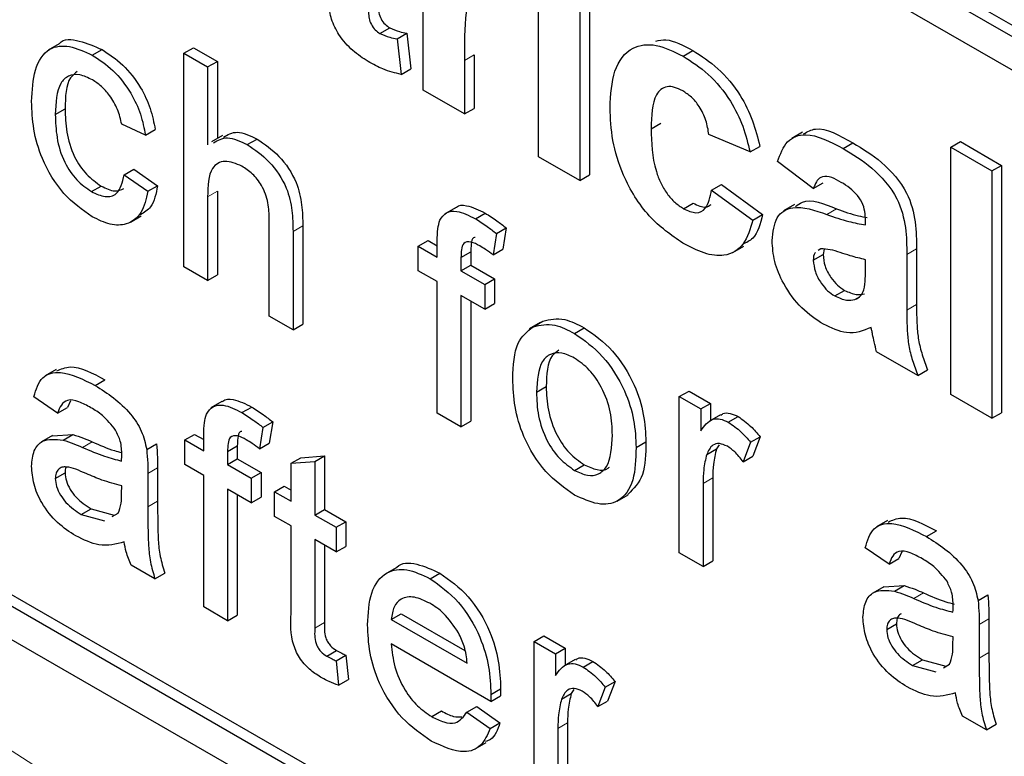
# Paper-space layout 'Blatt2' of a CAD drawing. Header units: millimetres. Extents: x 5 to 418, y 2 to 292.
# Tile 15 of 55: x 113.3 to 115.68, y 180.16 to 181.94. Entities that reach past the tile are written whole.
import ezdxf

# ---------------------------------------------------------------- set-up
doc = ezdxf.new("R2010")
doc.units = ezdxf.units.MM

psp = doc.layouts.new('Blatt2')

# ---------------------------------------------------------------- linework, layer by layer
at = {"color": 7, "linetype": 'Continuous', "lineweight": 25}
for p, q in [((109.6343, 185.4028), (118.5674, 180.2458)), ((109.6579, 185.4164), (118.5674, 180.273)), ((118.5674, 180.1642), (109.6343, 185.3211)), ((106.6173, 184.2864), (118.4024, 177.483)), ((109.6579, 182.64), (118.426, 177.5783)), ((109.6343, 182.6264), (118.4024, 177.5647)), ((114.2782, 181.7691), (114.2782, 182.2067)), ((114.5574, 181.6079), (114.5574, 182.0455)), ((114.6572, 181.9879), (114.6572, 181.5504)), ((114.6807, 182.0015), (114.6807, 181.564)), ((114.1737, 181.9062), (114.1973, 181.9198)), ((114.2151, 181.8934), (114.2386, 181.907)), ((114.2151, 181.8934), (114.225, 181.8074)), ((114.2386, 181.907), (114.2486, 181.821)), ((113.3976, 181.8813), (113.3711, 181.866)), ((113.6992, 181.8584), (113.7228, 181.872)), ((113.7228, 181.872), (113.7802, 181.8389)), ((113.4774, 181.8538), (113.501, 181.8674)), ((113.6992, 181.3413), (113.6992, 181.8584)), ((113.6992, 181.8584), (113.7566, 181.8253)), ((114.4015, 181.8549), (114.4015, 181.7251)), ((114.907, 181.8514), (114.9306, 181.865)), ((113.7566, 181.8253), (113.7802, 181.8389)), ((113.7566, 181.8253), (113.7566, 181.6364)), ((113.7802, 181.8389), (113.7802, 181.652)), ((114.225, 181.8074), (114.2486, 181.821)), ((114.378, 181.8413), (114.378, 181.7115)), ((114.378, 181.7115), (114.2782, 181.7691)), ((114.378, 181.7115), (114.4015, 181.7251)), ((113.388, 181.7102), (113.4116, 181.7238)), ((113.6062, 181.6602), (113.5488, 181.6867)), ((114.83, 181.6758), (114.8536, 181.6894)), ((113.6062, 181.6602), (113.6297, 181.6738)), ((113.7927, 181.6592), (113.7661, 181.6439)), ((115.0693, 181.6195), (114.9696, 181.6617)), ((115.1965, 181.6677), (115.17, 181.6524)), ((113.8526, 181.6373), (113.8762, 181.6509)), ((115.0693, 181.6195), (115.0929, 181.6331)), ((115.2943, 181.6278), (115.3179, 181.6414)), ((115.5547, 181.631), (115.5782, 181.6447)), ((115.5547, 181.631), (115.6544, 181.5735)), ((115.5547, 181.0322), (115.5547, 181.631)), ((115.5782, 181.6447), (115.6779, 181.5871)), ((114.6572, 181.5504), (114.5574, 181.6079)), ((115.2222, 181.5312), (115.1358, 181.5965)), ((115.6544, 181.5735), (115.6779, 181.5871)), ((115.6779, 181.5871), (115.6779, 180.9883)), ((113.5545, 181.564), (113.5781, 181.5776)), ((113.5545, 181.564), (113.6119, 181.5243)), ((113.5781, 181.5776), (113.6355, 181.5379)), ((114.6572, 181.5504), (114.6807, 181.564)), ((115.6544, 181.5735), (115.6544, 180.9747)), ((113.4756, 181.5234), (113.4991, 181.537)), ((113.6119, 181.5243), (113.6355, 181.5379)), ((114.9763, 181.5274), (114.9998, 181.541)), ((114.9998, 181.541), (115.0996, 181.468)), ((115.2222, 181.5312), (115.2458, 181.5448)), ((113.7566, 181.5109), (113.7566, 181.3081)), ((113.7802, 181.5245), (113.7802, 181.3217)), ((114.9763, 181.5274), (115.076, 181.4544)), ((114.9083, 181.4821), (114.9319, 181.4957)), ((115.1766, 181.492), (115.1501, 181.4766)), ((113.5696, 181.4492), (113.5961, 181.4646)), ((114.3562, 181.4845), (114.3296, 181.4692)), ((114.4045, 181.4579), (114.4281, 181.4715)), ((115.076, 181.4544), (115.0996, 181.468)), ((113.9059, 181.222), (113.9059, 181.4568)), ((113.9869, 181.4407), (113.9869, 181.2024)), ((115.3486, 181.4429), (115.3486, 181.4539)), ((113.9633, 181.4271), (113.9633, 181.1888)), ((114.4554, 181.422), (114.4472, 181.3702)), ((114.4554, 181.422), (114.479, 181.4356)), ((114.479, 181.4356), (114.4708, 181.3838)), ((114.2664, 181.3917), (114.29, 181.4054)), ((114.2664, 181.3321), (114.2664, 181.3917)), ((114.2664, 181.3917), (114.3123, 181.3652)), ((114.29, 181.4054), (114.3123, 181.3924)), ((114.3123, 181.3652), (114.3123, 181.4037)), ((115.0276, 181.3761), (115.0541, 181.3914)), ((114.3697, 181.3641), (114.3933, 181.3777)), ((114.3933, 181.3777), (114.3933, 181.3457)), ((114.4472, 181.3702), (114.4708, 181.3838)), ((115.2222, 181.3573), (115.2458, 181.3709)), ((115.2405, 181.3851), (115.2343, 181.3806)), ((115.2487, 181.3843), (115.2458, 181.3709)), ((115.4483, 181.3712), (115.4483, 181.2368)), ((115.4719, 181.3848), (115.4719, 181.2504)), ((114.3697, 181.3641), (114.3697, 181.3321)), ((114.3697, 181.3321), (114.3933, 181.3457)), ((114.3933, 181.3457), (114.4507, 181.3126)), ((115.3486, 181.3368), (115.3486, 181.3585)), ((113.7566, 181.3081), (113.6992, 181.3413)), ((113.7566, 181.3081), (113.7802, 181.3217)), ((114.3123, 181.3056), (114.2664, 181.3321)), ((114.3697, 181.3321), (114.4272, 181.2989)), ((114.3123, 180.9873), (114.3123, 181.3056)), ((114.4272, 181.2989), (114.4507, 181.3126)), ((114.4272, 181.2989), (114.4272, 181.2393)), ((114.4507, 181.3126), (114.4507, 181.2529)), ((114.4272, 181.2393), (114.3697, 181.2724)), ((114.3697, 181.2724), (114.3697, 180.9542)), ((115.2743, 181.2709), (115.2979, 181.2845)), ((114.3933, 181.2588), (114.3933, 180.9678)), ((114.4272, 181.2393), (114.4507, 181.2529)), ((115.3226, 181.2624), (115.3339, 181.2689)), ((113.9633, 181.1888), (113.9059, 181.222)), ((113.9633, 181.1888), (113.9869, 181.2024)), ((114.561, 181.2064), (114.5345, 181.1911)), ((114.5442, 181.1965), (114.5678, 181.2101)), ((114.6444, 181.1802), (114.668, 181.1938)), ((115.4749, 181.0783), (115.3752, 181.1359)), ((113.3897, 181.093), (113.3632, 181.0777)), ((115.4749, 181.0783), (115.4984, 181.0919)), ((113.4846, 181.0541), (113.5082, 181.0677)), ((114.5524, 181.0379), (114.5759, 181.0515)), ((114.898, 181.0271), (114.9216, 181.0407)), ((114.9216, 181.0407), (114.9733, 181.0109)), ((113.3937, 180.9872), (113.3363, 181.027)), ((113.4248, 181.0173), (113.4173, 181.0008)), ((113.7912, 181.015), (113.7647, 180.9997)), ((114.898, 180.6492), (114.898, 181.0271)), ((114.898, 181.0271), (114.9497, 180.9973)), ((114.9497, 180.9973), (114.9733, 181.0109)), ((114.9733, 181.0109), (114.9733, 180.9693)), ((115.6544, 180.9747), (115.5547, 181.0322)), ((113.3937, 180.9872), (113.4173, 181.0008)), ((113.8396, 180.9884), (113.8632, 181.002)), ((114.3697, 180.9542), (114.3123, 180.9873)), ((114.9497, 180.9973), (114.9497, 180.9446)), ((115.6544, 180.9747), (115.6779, 180.9883)), ((113.8905, 180.9525), (113.914, 180.9661)), ((113.914, 180.9661), (113.9059, 180.9144)), ((114.3697, 180.9542), (114.3933, 180.9678)), ((114.9975, 180.9833), (114.971, 180.968)), ((115.0165, 180.9653), (115.0401, 180.979)), ((113.8905, 180.9525), (113.8823, 180.9008)), ((113.381, 180.9327), (113.3545, 180.9174)), ((113.381, 180.9326), (113.4302, 180.9355)), ((113.4067, 180.9219), (113.4302, 180.9355)), ((113.7014, 180.9223), (113.725, 180.9359)), ((113.7014, 180.8626), (113.7014, 180.9223)), ((113.7014, 180.9223), (113.7474, 180.8958)), ((113.725, 180.9359), (113.7474, 180.923)), ((113.7474, 180.8958), (113.7474, 180.9342)), ((114.7935, 180.9038), (114.8171, 180.9174)), ((115.0703, 180.9166), (115.0523, 180.8695)), ((115.0703, 180.9166), (115.0938, 180.9302)), ((115.0938, 180.9302), (115.0759, 180.8831)), ((113.6091, 180.8993), (113.6327, 180.9129)), ((113.8048, 180.8946), (113.8283, 180.9082)), ((113.8048, 180.8946), (113.8048, 180.8626)), ((113.8283, 180.9082), (113.8283, 180.8762)), ((113.8823, 180.9008), (113.9059, 180.9144)), ((114.9643, 180.8874), (114.9879, 180.901)), ((114.9943, 180.9106), (114.9879, 180.901)), ((113.8048, 180.8626), (113.8283, 180.8762)), ((113.8283, 180.8762), (113.8858, 180.8431)), ((113.9587, 180.8658), (113.9823, 180.8794)), ((113.9587, 180.8658), (114.0161, 180.8703)), ((113.9823, 180.8794), (114.0397, 180.8839)), ((114.0161, 180.8703), (114.0397, 180.8839)), ((114.0161, 180.8703), (114.0161, 180.7406)), ((114.0397, 180.8839), (114.0397, 180.7542)), ((115.0523, 180.8695), (115.0759, 180.8831)), ((113.6355, 180.8547), (113.6355, 180.7738)), ((113.7474, 180.8361), (113.7014, 180.8626)), ((113.8048, 180.8626), (113.8622, 180.8295)), ((113.9587, 180.7738), (113.9587, 180.8658)), ((114.6444, 180.8487), (114.668, 180.8623)), ((113.388, 180.8292), (113.4116, 180.8428)), ((113.6119, 180.8411), (113.6119, 180.7601)), ((113.7474, 180.5179), (113.7474, 180.8361)), ((113.8622, 180.8295), (113.8858, 180.8431)), ((113.8622, 180.8295), (113.8622, 180.7698)), ((113.8858, 180.8431), (113.8858, 180.7834)), ((114.979, 180.8304), (114.979, 180.6297)), ((113.5485, 180.7924), (113.5488, 180.8115)), ((113.8622, 180.7698), (113.8048, 180.803)), ((113.8048, 180.803), (113.8048, 180.4847)), ((113.9185, 180.797), (113.9421, 180.8106)), ((113.9185, 180.7373), (113.9185, 180.797)), ((113.9185, 180.797), (113.9587, 180.7738)), ((113.9421, 180.8106), (113.9587, 180.801)), ((114.9554, 180.8168), (114.9554, 180.6161)), ((113.8283, 180.7894), (113.8283, 180.4983)), ((113.8622, 180.7698), (113.8858, 180.7834)), ((114.7479, 180.7745), (114.7745, 180.7898)), ((113.4508, 180.7421), (113.4744, 180.7557)), ((113.4744, 180.7557), (113.5308, 180.7402)), ((114.0161, 180.7406), (114.0397, 180.7542)), ((114.0397, 180.7542), (114.0914, 180.7244)), ((113.4508, 180.7421), (113.5073, 180.7266)), ((113.5252, 180.7366), (113.54, 180.7449)), ((113.9587, 180.7141), (113.9185, 180.7373)), ((114.0161, 180.7406), (114.0678, 180.7108)), ((114.0678, 180.7108), (114.0914, 180.7244)), ((114.0914, 180.7244), (114.0914, 180.6647)), ((115.4015, 180.7272), (115.375, 180.7119)), ((113.9587, 180.502), (113.9587, 180.7141)), ((114.0678, 180.7108), (114.0678, 180.6511)), ((115.4964, 180.6883), (115.52, 180.7019)), ((114.0678, 180.6511), (114.0161, 180.681)), ((114.0161, 180.681), (114.0161, 180.4665)), ((114.0397, 180.6673), (114.0397, 180.4801)), ((114.0678, 180.6511), (114.0914, 180.6647)), ((115.4056, 180.6214), (115.3481, 180.6612)), ((114.9554, 180.6161), (114.898, 180.6492)), ((114.9554, 180.6161), (114.979, 180.6297)), ((115.4056, 180.6214), (115.4291, 180.635)), ((115.4366, 180.6515), (115.4291, 180.635)), ((113.6291, 180.5861), (113.5717, 180.6193)), ((114.2127, 180.6129), (114.1862, 180.5976)), ((113.6291, 180.5861), (113.6527, 180.5997)), ((114.2948, 180.5864), (114.3184, 180.6)), ((115.3928, 180.5669), (115.3663, 180.5516)), ((115.3928, 180.5668), (115.442, 180.5698)), ((115.4185, 180.5562), (115.442, 180.5698)), ((115.6209, 180.5335), (115.6445, 180.5471)), ((113.8048, 180.4847), (113.7474, 180.5179)), ((113.8048, 180.4847), (113.8283, 180.4983)), ((114.201, 180.488), (114.2246, 180.5016)), ((114.201, 180.488), (114.3847, 180.382)), ((114.2246, 180.5016), (114.3792, 180.4124)), ((115.6473, 180.4889), (115.6473, 180.408)), ((115.3998, 180.4634), (115.4234, 180.477)), ((115.6237, 180.4753), (115.6237, 180.3944)), ((114.5466, 180.4344), (114.5702, 180.448)), ((114.5702, 180.448), (114.6219, 180.4181)), ((115.5603, 180.4266), (115.5606, 180.4457)), ((114.4419, 180.2893), (114.201, 180.4284)), ((114.5466, 180.0565), (114.5466, 180.4344)), ((114.5466, 180.4344), (114.5983, 180.4045)), ((114.5983, 180.4045), (114.6219, 180.4181)), ((114.6219, 180.4181), (114.6219, 180.3765)), ((114.0453, 180.3989), (114.0688, 180.4125)), ((114.0678, 180.3876), (114.0914, 180.4012)), ((114.0914, 180.4012), (114.0971, 180.3422)), ((114.5983, 180.4045), (114.5983, 180.3518)), ((114.0678, 180.3876), (114.0735, 180.3286)), ((114.6461, 180.3905), (114.6196, 180.3752)), ((114.6651, 180.3726), (114.6887, 180.3862)), ((115.4626, 180.3763), (115.4862, 180.3899)), ((115.4626, 180.3763), (115.5191, 180.3608)), ((115.4862, 180.3899), (115.5426, 180.3744)), ((115.537, 180.3708), (115.5518, 180.3791)), ((114.0735, 180.3286), (114.0971, 180.3422)), ((114.4421, 180.3062), (114.4657, 180.3198)), ((114.7189, 180.3238), (114.7009, 180.2767)), ((114.7189, 180.3238), (114.7424, 180.3375)), ((114.7424, 180.3375), (114.7245, 180.2903)), ((114.4419, 180.2893), (114.4654, 180.3029)), ((114.6129, 180.2947), (114.6365, 180.3083)), ((114.6429, 180.3178), (114.6365, 180.3083)), ((114.3841, 180.263), (114.4077, 180.2766)), ((114.4077, 180.2766), (114.4639, 180.2375)), ((114.7009, 180.2767), (114.7245, 180.2903)), ((114.2988, 180.2526), (114.3223, 180.2662)), ((114.3841, 180.263), (114.4403, 180.2239)), ((115.641, 180.2203), (115.5835, 180.2535)), ((114.4403, 180.2239), (114.4639, 180.2375)), ((114.604, 180.2241), (114.604, 180.0233)), ((114.6276, 180.2377), (114.6276, 180.0369)), ((115.641, 180.2203), (115.6645, 180.2339)), ((114.4043, 180.1743), (114.4308, 180.1896))]:
    psp.add_line(p, q, dxfattribs=at)
at = {"color": 7, "linetype": 'Continuous', "lineweight": 18}
for p, q in [((114.378, 181.8413), (114.4015, 181.8549)), ((113.7566, 181.5109), (113.7802, 181.5245)), ((115.2551, 181.4681), (115.2786, 181.4817)), ((113.9633, 181.4271), (113.9869, 181.4407)), ((115.4483, 181.3712), (115.4719, 181.3848)), ((115.4483, 181.2368), (115.4719, 181.2504)), ((113.4538, 180.9042), (113.4774, 180.9178)), ((113.6119, 180.8411), (113.6355, 180.8547)), ((114.9554, 180.8168), (114.979, 180.8304)), ((113.6119, 180.7601), (113.6355, 180.7738)), ((115.4657, 180.5384), (115.4892, 180.552)), ((115.6237, 180.4753), (115.6473, 180.4889)), ((114.0161, 180.4665), (114.0397, 180.4801)), ((115.6237, 180.3944), (115.6473, 180.408)), ((114.604, 180.2241), (114.6276, 180.2377))]:
    psp.add_line(p, q, dxfattribs=at)
psp.add_arc((104.6755, 166.7472), 15.9449, 50.30384, 69.70154, dxfattribs=at)
at = {"color": 7, "linetype": 'Continuous', "lineweight": 25}
for points, knots in [([(114.1453, 182.0109), (114.1454, 181.9931), (114.1457, 181.9707), (114.1464, 181.9433), (114.1522, 181.9278), (114.1621, 181.9141), (114.1699, 181.9088), (114.1737, 181.9062)], [0, 0, 0, 0, 0.5010407, 0.6262478, 0.7510825, 0.8753766, 1, 1, 1, 1]), ([(114.1688, 182.0245), (114.169, 182.0067), (114.1692, 181.9843), (114.1699, 181.9569), (114.1757, 181.9414), (114.1857, 181.9277), (114.1934, 181.9225), (114.1973, 181.9198)], [0, 0, 0, 0, 0.5010407, 0.6262478, 0.7510825, 0.8753766, 1, 1, 1, 1]), ([(114.4424, 182.0045), (114.4337, 182.0085), (114.4163, 182.0164), (114.39, 182.0028), (114.3775, 181.9399), (114.3778, 181.8808), (114.378, 181.8413)], [0, 0, 0, 0, 0.124672, 0.248774, 0.498061, 1, 1, 1, 1]), ([(114.1449, 181.8384), (114.1324, 181.8466), (114.1075, 181.8631), (114.0747, 181.899), (114.0546, 181.9411), (114.0507, 181.9657), (114.0488, 181.978)], [0, 0, 0, 0, 0.2805852, 0.56042, 0.7794373, 1, 1, 1, 1]), ([(114.1973, 181.9198), (114.2052, 181.9164), (114.2193, 181.9103), (114.2327, 181.908), (114.2386, 181.907)], [0, 0, 0, 0, 0.559508, 1, 1, 1, 1]), ([(113.3979, 181.8809), (113.3981, 181.8812), (113.4075, 181.8949), (113.4467, 181.891), (113.4829, 181.8753), (113.501, 181.8674)], [0, 0, 0, 0, 0.011465, 0.505148, 1, 1, 1, 1]), ([(114.1737, 181.9062), (114.1816, 181.9028), (114.1958, 181.8967), (114.2092, 181.8944), (114.2151, 181.8934)], [0, 0, 0, 0, 0.559508, 1, 1, 1, 1]), ([(113.3306, 181.7416), (113.3321, 181.7682), (113.335, 181.8213), (113.3673, 181.8733), (113.4215, 181.8798), (113.4588, 181.8625), (113.4774, 181.8538)], [0, 0, 0, 0, 0.280838, 0.55968, 0.779579, 1, 1, 1, 1]), ([(114.7303, 181.7266), (114.732, 181.758), (114.7355, 181.8205), (114.7777, 181.876), (114.8409, 181.8839), (114.885, 181.8622), (114.907, 181.8514)], [0, 0, 0, 0, 0.280707, 0.559643, 0.779504, 1, 1, 1, 1]), ([(114.8411, 181.8881), (114.8491, 181.8897), (114.8755, 181.8952), (114.908, 181.8774), (114.9306, 181.865)], [0, 0, 0, 0, 0.305493, 1, 1, 1, 1]), ([(113.4774, 181.8538), (113.4944, 181.8427), (113.5284, 181.8204), (113.5702, 181.7671), (113.5963, 181.7107), (113.6029, 181.677), (113.6062, 181.6602)], [0, 0, 0, 0, 0.280267, 0.559439, 0.779535, 1, 1, 1, 1]), ([(113.501, 181.8674), (113.518, 181.8563), (113.5519, 181.834), (113.5938, 181.7808), (113.6199, 181.7243), (113.6265, 181.6906), (113.6297, 181.6738)], [0, 0, 0, 0, 0.280267, 0.559439, 0.779535, 1, 1, 1, 1]), ([(114.907, 181.8514), (114.9276, 181.8383), (114.9687, 181.812), (115.021, 181.7496), (115.0538, 181.6815), (115.0641, 181.6402), (115.0693, 181.6195)], [0, 0, 0, 0, 0.280457, 0.559337, 0.779383, 1, 1, 1, 1]), ([(114.9306, 181.865), (114.9512, 181.8519), (114.9923, 181.8257), (115.0446, 181.7632), (115.0773, 181.6951), (115.0877, 181.6538), (115.0929, 181.6331)], [0, 0, 0, 0, 0.280457, 0.559337, 0.779383, 1, 1, 1, 1]), ([(114.225, 181.8074), (114.2104, 181.8108), (114.1842, 181.8169), (114.1569, 181.8319), (114.1449, 181.8384)], [0, 0, 0, 0, 0.559729, 1, 1, 1, 1]), ([(113.4778, 181.794), (113.4673, 181.799), (113.4464, 181.8091), (113.4189, 181.8056), (113.391, 181.779), (113.3892, 181.7385), (113.388, 181.7102)], [0, 0, 0, 0, 0.1870889, 0.3738803, 0.5607299, 1, 1, 1, 1]), ([(113.4411, 181.8141), (113.4352, 181.8096), (113.4132, 181.7928), (113.4123, 181.753), (113.4116, 181.7238)], [0, 0, 0, 0, 0.265832, 1, 1, 1, 1]), ([(113.5488, 181.6867), (113.5459, 181.6986), (113.5402, 181.7224), (113.5216, 181.7551), (113.4997, 181.7797), (113.4851, 181.7892), (113.4778, 181.794)], [0, 0, 0, 0, 0.280213, 0.559476, 0.779649, 1, 1, 1, 1]), ([(114.9062, 181.7674), (114.8996, 181.7708), (114.8863, 181.7774), (114.8679, 181.7785), (114.853, 181.7719), (114.8316, 181.7452), (114.8307, 181.7067), (114.83, 181.6758)], [0, 0, 0, 0, 0.125319, 0.250544, 0.375796, 0.501063, 1, 1, 1, 1]), ([(114.9696, 181.6617), (114.9678, 181.673), (114.964, 181.6956), (114.9484, 181.7285), (114.9275, 181.7536), (114.9133, 181.7628), (114.9062, 181.7674)], [0, 0, 0, 0, 0.2805608, 0.5596483, 0.7796002, 1, 1, 1, 1]), ([(113.4775, 181.4626), (113.4537, 181.4792), (113.4062, 181.5124), (113.3554, 181.5969), (113.3332, 181.6758), (113.3315, 181.7196), (113.3306, 181.7416)], [0, 0, 0, 0, 0.279595, 0.558341, 0.778834, 1, 1, 1, 1]), ([(114.9063, 181.3989), (114.8782, 181.4183), (114.8223, 181.4569), (114.7615, 181.5556), (114.7337, 181.6488), (114.7314, 181.7006), (114.7303, 181.7266)], [0, 0, 0, 0, 0.2797075, 0.5584852, 0.7789338, 1, 1, 1, 1]), ([(113.388, 181.7102), (113.3886, 181.6919), (113.3897, 181.6555), (113.406, 181.5981), (113.4388, 181.549), (113.4633, 181.532), (113.4756, 181.5234)], [0, 0, 0, 0, 0.281276, 0.560536, 0.78011, 1, 1, 1, 1]), ([(113.4116, 181.7238), (113.4121, 181.7055), (113.4133, 181.6691), (113.4295, 181.6117), (113.4623, 181.5626), (113.4869, 181.5456), (113.4991, 181.537)], [0, 0, 0, 0, 0.281276, 0.560536, 0.78011, 1, 1, 1, 1]), ([(115.1987, 181.6635), (115.208, 181.6686), (115.2396, 181.6859), (115.2855, 181.6598), (115.3179, 181.6414)], [0, 0, 0, 0, 0.294246, 1, 1, 1, 1]), ([(113.7711, 181.6416), (113.7816, 181.6477), (113.804, 181.6606), (113.8358, 181.6454), (113.8526, 181.6373)], [0, 0, 0, 0, 0.4701832, 1, 1, 1, 1]), ([(113.7947, 181.6552), (113.8052, 181.6613), (113.8276, 181.6742), (113.8594, 181.659), (113.8762, 181.6509)], [0, 0, 0, 0, 0.4701832, 1, 1, 1, 1]), ([(114.83, 181.6758), (114.8307, 181.6421), (114.8314, 181.5999), (114.8522, 181.5446), (114.8676, 181.5185), (114.8871, 181.4962), (114.9012, 181.4868), (114.9083, 181.4821)], [0, 0, 0, 0, 0.499313, 0.62455, 0.749763, 0.874784, 1, 1, 1, 1]), ([(115.1358, 181.5965), (115.1423, 181.6142), (115.1552, 181.6496), (115.2118, 181.6713), (115.263, 181.6443), (115.2943, 181.6278)], [0, 0, 0, 0, 0.280773, 0.559844, 1, 1, 1, 1]), ([(113.8526, 181.6373), (113.8707, 181.625), (113.9069, 181.6006), (113.9494, 181.5371), (113.9623, 181.4767), (113.963, 181.4437), (113.9633, 181.4271)], [0, 0, 0, 0, 0.280318, 0.55834, 0.778554, 1, 1, 1, 1]), ([(113.8762, 181.6509), (113.8943, 181.6386), (113.9305, 181.6142), (113.973, 181.5507), (113.9859, 181.4903), (113.9865, 181.4573), (113.9869, 181.4407)], [0, 0, 0, 0, 0.280318, 0.55834, 0.778554, 1, 1, 1, 1]), ([(115.3179, 181.6414), (115.3411, 181.6275), (115.3873, 181.5998), (115.4513, 181.5287), (115.4718, 181.4479), (115.4718, 181.406), (115.4719, 181.3848)], [0, 0, 0, 0, 0.281738, 0.560028, 0.778339, 1, 1, 1, 1]), ([(115.2943, 181.6278), (115.3176, 181.6139), (115.3637, 181.5862), (115.4277, 181.5151), (115.4482, 181.4343), (115.4483, 181.3923), (115.4483, 181.3712)], [0, 0, 0, 0, 0.281738, 0.560028, 0.778339, 1, 1, 1, 1]), ([(113.8397, 181.585), (113.8254, 181.5909), (113.797, 181.6026), (113.7582, 181.5801), (113.7572, 181.5372), (113.7566, 181.5109)], [0, 0, 0, 0, 0.280205, 0.55932, 1, 1, 1, 1]), ([(113.9059, 181.4568), (113.9055, 181.4697), (113.9046, 181.4953), (113.8907, 181.5365), (113.8655, 181.5682), (113.8483, 181.5794), (113.8397, 181.585)], [0, 0, 0, 0, 0.281222, 0.559777, 0.779378, 1, 1, 1, 1]), ([(113.4756, 181.5234), (113.4868, 181.5182), (113.5092, 181.5077), (113.5434, 181.517), (113.5503, 181.5462), (113.5545, 181.564)], [0, 0, 0, 0, 0.280899, 0.560906, 1, 1, 1, 1]), ([(115.2844, 181.5491), (115.2765, 181.5532), (115.2607, 181.5615), (115.2345, 181.5603), (115.2269, 181.5422), (115.2222, 181.5312)], [0, 0, 0, 0, 0.281245, 0.560563, 1, 1, 1, 1]), ([(113.4991, 181.537), (113.5106, 181.5313), (113.5316, 181.521), (113.5472, 181.5281), (113.5542, 181.5313)], [0, 0, 0, 0, 0.548596, 1, 1, 1, 1]), ([(113.6355, 181.5379), (113.6317, 181.5185), (113.6254, 181.486), (113.6031, 181.473), (113.5941, 181.4677)], [0, 0, 0, 0, 0.593899, 1, 1, 1, 1]), ([(115.3486, 181.4539), (115.3483, 181.4608), (115.3478, 181.4747), (115.3411, 181.4985), (115.3189, 181.5289), (115.2986, 181.5408), (115.2844, 181.5491)], [0, 0, 0, 0, 0.187536, 0.374316, 0.560024, 1, 1, 1, 1]), ([(110.3328, 181.5233), (110.4913, 181.4655), (110.9523, 181.2976), (111.727, 180.9499), (112.6546, 180.453), (113.5838, 179.8685), (114.3283, 179.3351), (114.76, 178.9926), (114.8865, 178.8923)], [0, 0, 0, 0, 0.106109, 0.308603, 0.511101, 0.713584, 0.916095, 1, 1, 1, 1]), ([(113.6119, 181.5243), (113.6077, 181.5057), (113.5992, 181.4687), (113.5643, 181.4424), (113.5213, 181.441), (113.4921, 181.4554), (113.4775, 181.4626)], [0, 0, 0, 0, 0.280202, 0.55951, 0.779586, 1, 1, 1, 1]), ([(114.9083, 181.4821), (114.9188, 181.4774), (114.9396, 181.4679), (114.9675, 181.4836), (114.973, 181.5107), (114.9763, 181.5274)], [0, 0, 0, 0, 0.28016, 0.558978, 1, 1, 1, 1]), ([(114.3567, 181.4837), (114.3573, 181.4844), (114.3633, 181.4913), (114.3883, 181.4911), (114.413, 181.4789), (114.4281, 181.4715)], [0, 0, 0, 0, 0.041167, 0.414036, 1, 1, 1, 1]), ([(114.9319, 181.4957), (114.9427, 181.4903), (114.9598, 181.4817), (114.9711, 181.4896), (114.9753, 181.4926)], [0, 0, 0, 0, 0.628112, 1, 1, 1, 1]), ([(115.1225, 181.4051), (115.1247, 181.4255), (115.129, 181.466), (115.1789, 181.4947), (115.2261, 181.4782), (115.2551, 181.4681)], [0, 0, 0, 0, 0.279667, 0.558309, 1, 1, 1, 1]), ([(115.1794, 181.4872), (115.1847, 181.4914), (115.209, 181.5106), (115.2481, 181.4944), (115.2786, 181.4817)], [0, 0, 0, 0, 0.21796, 1, 1, 1, 1]), ([(114.3184, 181.4542), (114.3233, 181.4612), (114.3331, 181.4751), (114.364, 181.4786), (114.3892, 181.4657), (114.4045, 181.4579)], [0, 0, 0, 0, 0.279458, 0.559661, 1, 1, 1, 1]), ([(114.4281, 181.4715), (114.4377, 181.4655), (114.4548, 181.4548), (114.4716, 181.4415), (114.479, 181.4356)], [0, 0, 0, 0, 0.559945, 1, 1, 1, 1]), ([(115.0996, 181.468), (115.0941, 181.4457), (115.0856, 181.4116), (115.0602, 181.4001), (115.0514, 181.3961)], [0, 0, 0, 0, 0.655166, 1, 1, 1, 1]), ([(115.2551, 181.4681), (115.2728, 181.4619), (115.3046, 181.4509), (115.3351, 181.4454), (115.3486, 181.4429)], [0, 0, 0, 0, 0.560213, 1, 1, 1, 1]), ([(115.2786, 181.4817), (115.2964, 181.4754), (115.3214, 181.4665), (115.3454, 181.4619), (115.3523, 181.4606)], [0, 0, 0, 0, 0.713348, 1, 1, 1, 1]), ([(114.3123, 181.4037), (114.3124, 181.4139), (114.3124, 181.4322), (114.3166, 181.4475), (114.3184, 181.4542)], [0, 0, 0, 0, 0.5603701, 1, 1, 1, 1]), ([(114.4045, 181.4579), (114.4141, 181.4519), (114.4312, 181.4412), (114.448, 181.4278), (114.4554, 181.422)], [0, 0, 0, 0, 0.559945, 1, 1, 1, 1]), ([(115.076, 181.4544), (115.0697, 181.4334), (115.0571, 181.3916), (115.0122, 181.3646), (114.9584, 181.3717), (114.9236, 181.3898), (114.9063, 181.3989)], [0, 0, 0, 0, 0.280244, 0.559157, 0.779326, 1, 1, 1, 1]), ([(114.4151, 181.3921), (114.408, 181.396), (114.3938, 181.4037), (114.3752, 181.4016), (114.3703, 181.383), (114.3699, 181.3704), (114.3697, 181.3641)], [0, 0, 0, 0, 0.281469, 0.557719, 0.778516, 1, 1, 1, 1]), ([(114.4043, 181.4124), (114.4028, 181.4122), (114.3963, 181.4117), (114.3943, 181.396), (114.3936, 181.3838), (114.3933, 181.3777)], [0, 0, 0, 0, 0.131284, 0.564968, 1, 1, 1, 1]), ([(114.4472, 181.3702), (114.4413, 181.3747), (114.4306, 181.3827), (114.4199, 181.3892), (114.4151, 181.3921)], [0, 0, 0, 0, 0.559924, 1, 1, 1, 1]), ([(115.2466, 181.2024), (115.2288, 181.2142), (115.1933, 181.2375), (115.1508, 181.2949), (115.1261, 181.3548), (115.1237, 181.3884), (115.1225, 181.4051)], [0, 0, 0, 0, 0.280489, 0.55953, 0.779597, 1, 1, 1, 1]), ([(115.2277, 181.3758), (115.2271, 181.3754), (115.2226, 181.3724), (115.2224, 181.3643), (115.2222, 181.3573)], [0, 0, 0, 0, 0.1304048, 1, 1, 1, 1]), ([(115.3486, 181.3585), (115.3363, 181.3616), (115.316, 181.3666), (115.2874, 181.3761), (115.2631, 181.384), (115.248, 181.3847), (115.2405, 181.3851)], [0, 0, 0, 0, 0.3401931, 0.5603772, 0.7805083, 1, 1, 1, 1]), ([(115.2458, 181.3709), (115.2468, 181.3617), (115.2487, 181.3434), (115.2631, 181.3164), (115.2803, 181.2961), (115.292, 181.2883), (115.2979, 181.2845)], [0, 0, 0, 0, 0.279294, 0.55914, 0.779446, 1, 1, 1, 1]), ([(115.2222, 181.3573), (115.2232, 181.3481), (115.2252, 181.3298), (115.2396, 181.3028), (115.2567, 181.2825), (115.2684, 181.2747), (115.2743, 181.2709)], [0, 0, 0, 0, 0.279294, 0.55914, 0.779446, 1, 1, 1, 1]), ([(115.3449, 181.2856), (115.3463, 181.2947), (115.3486, 181.311), (115.3486, 181.3289), (115.3486, 181.3368)], [0, 0, 0, 0, 0.559676, 1, 1, 1, 1]), ([(115.2979, 181.2845), (115.3076, 181.2801), (115.3251, 181.2722), (115.3397, 181.2749), (115.3462, 181.276)], [0, 0, 0, 0, 0.559341, 1, 1, 1, 1]), ([(115.3226, 181.2624), (115.3282, 181.2648), (115.3381, 181.2691), (115.3428, 181.2806), (115.3449, 181.2856)], [0, 0, 0, 0, 0.559867, 1, 1, 1, 1]), ([(115.2743, 181.2709), (115.2841, 181.2665), (115.3015, 181.2586), (115.3161, 181.2613), (115.3226, 181.2624)], [0, 0, 0, 0, 0.559341, 1, 1, 1, 1]), ([(115.4719, 181.2504), (115.4721, 181.2334), (115.4724, 181.2055), (115.4761, 181.1649), (115.4852, 181.1284), (115.494, 181.1041), (115.4984, 181.0919)], [0, 0, 0, 0, 0.340129, 0.560069, 0.779965, 1, 1, 1, 1]), ([(115.4483, 181.2368), (115.4485, 181.2198), (115.4489, 181.1919), (115.4525, 181.1513), (115.4617, 181.1148), (115.4705, 181.0905), (115.4749, 181.0783)], [0, 0, 0, 0, 0.340129, 0.560069, 0.779965, 1, 1, 1, 1]), ([(114.5442, 181.1965), (114.5612, 181.2003), (114.5916, 181.2071), (114.6282, 181.1884), (114.6444, 181.1802)], [0, 0, 0, 0, 0.559033, 1, 1, 1, 1]), ([(114.5678, 181.2101), (114.5848, 181.2139), (114.6151, 181.2207), (114.6518, 181.202), (114.668, 181.1938)], [0, 0, 0, 0, 0.559033, 1, 1, 1, 1]), ([(115.3622, 181.1946), (115.3433, 181.1869), (115.3096, 181.1732), (115.2658, 181.1935), (115.2466, 181.2024)], [0, 0, 0, 0, 0.559709, 1, 1, 1, 1]), ([(114.495, 181.0708), (114.4962, 181.1026), (114.4985, 181.1591), (114.5303, 181.1851), (114.5442, 181.1965)], [0, 0, 0, 0, 0.5609635, 1, 1, 1, 1]), ([(114.6444, 181.1802), (114.6679, 181.1636), (114.715, 181.1305), (114.7661, 181.0479), (114.7906, 180.9693), (114.7925, 180.9256), (114.7935, 180.9038)], [0, 0, 0, 0, 0.279556, 0.5586, 0.778991, 1, 1, 1, 1]), ([(114.668, 181.1938), (114.6915, 181.1772), (114.7385, 181.1441), (114.7897, 181.0615), (114.8142, 180.9829), (114.8161, 180.9392), (114.8171, 180.9174)], [0, 0, 0, 0, 0.279556, 0.5586, 0.778991, 1, 1, 1, 1]), ([(115.3657, 181.178), (115.3651, 181.1811), (115.3641, 181.1866), (115.3627, 181.1921), (115.3622, 181.1946)], [0, 0, 0, 0, 0.560047, 1, 1, 1, 1]), ([(115.3752, 181.1359), (115.3733, 181.1438), (115.3699, 181.1579), (115.367, 181.1719), (115.3657, 181.178)], [0, 0, 0, 0, 0.559958, 1, 1, 1, 1]), ([(114.6444, 181.1205), (114.6339, 181.1255), (114.6129, 181.1355), (114.5854, 181.1317), (114.5564, 181.1065), (114.554, 181.0662), (114.5524, 181.0379)], [0, 0, 0, 0, 0.187137, 0.374025, 0.561097, 1, 1, 1, 1]), ([(114.6064, 181.1397), (114.6007, 181.1356), (114.5785, 181.1197), (114.577, 181.0806), (114.5759, 181.0515)], [0, 0, 0, 0, 0.254643, 1, 1, 1, 1]), ([(114.7361, 180.9338), (114.7354, 180.9522), (114.734, 180.9889), (114.7138, 181.0464), (114.6811, 181.0947), (114.6567, 181.1119), (114.6444, 181.1205)], [0, 0, 0, 0, 0.281064, 0.560316, 0.780174, 1, 1, 1, 1]), ([(113.3363, 181.027), (113.3416, 181.0445), (113.3521, 181.0795), (113.4087, 181.0926), (113.4558, 181.0687), (113.4846, 181.0541)], [0, 0, 0, 0, 0.28043, 0.559303, 1, 1, 1, 1]), ([(113.3915, 181.0893), (113.4019, 181.0939), (113.4342, 181.108), (113.4783, 181.084), (113.5082, 181.0677)], [0, 0, 0, 0, 0.323837, 1, 1, 1, 1]), ([(114.6444, 180.789), (114.6204, 180.8058), (114.5724, 180.8393), (114.5203, 180.9243), (114.4977, 181.0043), (114.4959, 181.0486), (114.495, 181.0708)], [0, 0, 0, 0, 0.279616, 0.558371, 0.778858, 1, 1, 1, 1]), ([(113.4846, 181.0541), (113.5145, 181.035), (113.5562, 181.0083), (113.5991, 180.944), (113.6058, 180.9142), (113.6091, 180.8993)], [0, 0, 0, 0, 0.559253, 0.779195, 1, 1, 1, 1]), ([(114.5524, 181.0379), (114.5531, 181.0193), (114.5544, 180.9821), (114.5737, 180.9237), (114.6072, 180.8748), (114.632, 180.8574), (114.6444, 180.8487)], [0, 0, 0, 0, 0.281129, 0.560384, 0.780159, 1, 1, 1, 1]), ([(114.5759, 181.0515), (114.5766, 181.0329), (114.578, 180.9957), (114.5973, 180.9373), (114.6307, 180.8884), (114.6556, 180.871), (114.668, 180.8623)], [0, 0, 0, 0, 0.281129, 0.560384, 0.780159, 1, 1, 1, 1]), ([(113.4743, 181.0004), (113.4645, 181.0057), (113.445, 181.0162), (113.4179, 181.0219), (113.4013, 181.0081), (113.3963, 180.9942), (113.3937, 180.9872)], [0, 0, 0, 0, 0.280855, 0.559751, 0.7795, 1, 1, 1, 1]), ([(113.7917, 181.0143), (113.7923, 181.015), (113.7983, 181.0218), (113.8234, 181.0217), (113.8481, 181.0095), (113.8632, 181.002)], [0, 0, 0, 0, 0.041167, 0.414036, 1, 1, 1, 1]), ([(113.534, 180.9459), (113.5236, 180.9588), (113.505, 180.9819), (113.4837, 180.9947), (113.4743, 181.0004)], [0, 0, 0, 0, 0.557871, 1, 1, 1, 1]), ([(113.7535, 180.9848), (113.7583, 180.9917), (113.7681, 181.0057), (113.7991, 181.0092), (113.8242, 180.9963), (113.8396, 180.9884)], [0, 0, 0, 0, 0.279458, 0.559661, 1, 1, 1, 1]), ([(113.8396, 180.9884), (113.8492, 180.9824), (113.8663, 180.9718), (113.8831, 180.9584), (113.8905, 180.9525)], [0, 0, 0, 0, 0.559945, 1, 1, 1, 1]), ([(113.8632, 181.002), (113.8727, 180.996), (113.8898, 180.9854), (113.9066, 180.972), (113.914, 180.9661)], [0, 0, 0, 0, 0.559945, 1, 1, 1, 1]), ([(114.9987, 180.9815), (115.0002, 180.9832), (115.0055, 180.9889), (115.0208, 180.9877), (115.0337, 180.9819), (115.0401, 180.979)], [0, 0, 0, 0, 0.169155, 0.584525, 1, 1, 1, 1]), ([(113.7474, 180.9342), (113.7474, 180.9445), (113.7475, 180.9628), (113.7516, 180.978), (113.7535, 180.9848)], [0, 0, 0, 0, 0.56037, 1, 1, 1, 1]), ([(114.9497, 180.9446), (114.9583, 180.9565), (114.9702, 180.973), (114.9969, 180.9746), (115.01, 180.9684), (115.0165, 180.9653)], [0, 0, 0, 0, 0.559599, 0.779772, 1, 1, 1, 1]), ([(115.0165, 180.9653), (115.0271, 180.9581), (115.046, 180.945), (115.0628, 180.9253), (115.0703, 180.9166)], [0, 0, 0, 0, 0.559546, 1, 1, 1, 1]), ([(115.0401, 180.979), (115.0507, 180.9717), (115.0696, 180.9586), (115.0864, 180.9389), (115.0938, 180.9302)], [0, 0, 0, 0, 0.559546, 1, 1, 1, 1]), ([(113.5488, 180.8866), (113.5486, 180.8973), (113.5482, 180.9164), (113.5383, 180.9369), (113.534, 180.9459)], [0, 0, 0, 0, 0.561903, 1, 1, 1, 1]), ([(113.8393, 180.9429), (113.8378, 180.9428), (113.8314, 180.9422), (113.8293, 180.9265), (113.8287, 180.9144), (113.8283, 180.9082)], [0, 0, 0, 0, 0.131284, 0.564968, 1, 1, 1, 1]), ([(113.3306, 180.8586), (113.3318, 180.8719), (113.3343, 180.8983), (113.3595, 180.9272), (113.3888, 180.9239), (113.4067, 180.9219)], [0, 0, 0, 0, 0.280458, 0.560983, 1, 1, 1, 1]), ([(113.4067, 180.9219), (113.4154, 180.9191), (113.431, 180.9141), (113.4469, 180.9072), (113.4538, 180.9042)], [0, 0, 0, 0, 0.559918, 1, 1, 1, 1]), ([(113.4302, 180.9355), (113.439, 180.9327), (113.4546, 180.9277), (113.4704, 180.9209), (113.4774, 180.9178)], [0, 0, 0, 0, 0.559918, 1, 1, 1, 1]), ([(113.4774, 180.9178), (113.4954, 180.9099), (113.5193, 180.8993), (113.5425, 180.8932), (113.5482, 180.8916)], [0, 0, 0, 0, 0.751874, 1, 1, 1, 1]), ([(113.8502, 180.9226), (113.843, 180.9265), (113.8289, 180.9342), (113.8102, 180.9322), (113.8054, 180.9136), (113.805, 180.901), (113.8048, 180.8946)], [0, 0, 0, 0, 0.281469, 0.557719, 0.778516, 1, 1, 1, 1]), ([(113.8823, 180.9008), (113.8763, 180.9052), (113.8657, 180.9132), (113.8549, 180.9197), (113.8502, 180.9226)], [0, 0, 0, 0, 0.559924, 1, 1, 1, 1]), ([(114.6444, 180.8487), (114.655, 180.8436), (114.6763, 180.8335), (114.7037, 180.8382), (114.7324, 180.8644), (114.7346, 180.9052), (114.7361, 180.9338)], [0, 0, 0, 0, 0.187044, 0.373945, 0.560983, 1, 1, 1, 1]), ([(114.8171, 180.9174), (114.8167, 180.8889), (114.8161, 180.8334), (114.7876, 180.8046), (114.7738, 180.7906)], [0, 0, 0, 0, 0.512915, 1, 1, 1, 1]), ([(113.4538, 180.9042), (113.4718, 180.8965), (113.5038, 180.8827), (113.5348, 180.8748), (113.5485, 180.8713)], [0, 0, 0, 0, 0.560185, 1, 1, 1, 1]), ([(113.6091, 180.8993), (113.6101, 180.8882), (113.6119, 180.8683), (113.6119, 180.8494), (113.6119, 180.8411)], [0, 0, 0, 0, 0.559817, 1, 1, 1, 1]), ([(113.6327, 180.9129), (113.6337, 180.9018), (113.6355, 180.882), (113.6355, 180.863), (113.6355, 180.8547)], [0, 0, 0, 0, 0.559817, 1, 1, 1, 1]), ([(114.7935, 180.9038), (114.7927, 180.8761), (114.7911, 180.8209), (114.7561, 180.7703), (114.7016, 180.7626), (114.6635, 180.7802), (114.6444, 180.789)], [0, 0, 0, 0, 0.281033, 0.559513, 0.779602, 1, 1, 1, 1]), ([(115.0143, 180.907), (115.0077, 180.9098), (114.9947, 180.9155), (114.975, 180.9103), (114.9684, 180.8961), (114.9643, 180.8874)], [0, 0, 0, 0, 0.280305, 0.560911, 1, 1, 1, 1]), ([(114.9879, 180.901), (114.985, 180.8888), (114.9798, 180.8669), (114.9792, 180.8416), (114.979, 180.8304)], [0, 0, 0, 0, 0.559888, 1, 1, 1, 1]), ([(115.0523, 180.8695), (115.0458, 180.8781), (115.0341, 180.8934), (115.0203, 180.9028), (115.0143, 180.907)], [0, 0, 0, 0, 0.560116, 1, 1, 1, 1]), ([(113.5485, 180.8713), (113.5485, 180.8742), (113.5486, 180.8793), (113.5487, 180.8844), (113.5488, 180.8866)], [0, 0, 0, 0, 0.560023, 1, 1, 1, 1]), ([(114.9643, 180.8874), (114.9614, 180.8752), (114.9562, 180.8533), (114.9557, 180.828), (114.9554, 180.8168)], [0, 0, 0, 0, 0.559888, 1, 1, 1, 1]), ([(113.4377, 180.69), (113.4227, 180.6996), (113.3928, 180.7189), (113.3557, 180.7654), (113.3337, 180.8161), (113.3316, 180.8445), (113.3306, 180.8586)], [0, 0, 0, 0, 0.2808155, 0.5596902, 0.7796958, 1, 1, 1, 1]), ([(113.4624, 180.8408), (113.446, 180.8482), (113.4255, 180.8576), (113.4038, 180.8568), (113.3951, 180.8518), (113.3892, 180.8426), (113.3884, 180.8337), (113.388, 180.8292)], [0, 0, 0, 0, 0.50028, 0.625326, 0.750269, 0.875147, 1, 1, 1, 1]), ([(113.4143, 180.8567), (113.414, 180.8563), (113.4118, 180.8529), (113.4117, 180.8476), (113.4116, 180.8428)], [0, 0, 0, 0, 0.1147064, 1, 1, 1, 1]), ([(114.668, 180.8623), (114.6785, 180.8574), (114.6994, 180.8478), (114.7207, 180.8487), (114.7279, 180.8558), (114.7289, 180.8567)], [0, 0, 0, 0, 0.465388, 0.930416, 1, 1, 1, 1]), ([(113.388, 180.8292), (113.3886, 180.8227), (113.3898, 180.8096), (113.4, 180.7885), (113.4197, 180.7622), (113.438, 180.7504), (113.4508, 180.7421)], [0, 0, 0, 0, 0.186565, 0.373467, 0.560613, 1, 1, 1, 1]), ([(113.4116, 180.8428), (113.4122, 180.8363), (113.4134, 180.8232), (113.4235, 180.8021), (113.4433, 180.7758), (113.4616, 180.764), (113.4744, 180.7557)], [0, 0, 0, 0, 0.186565, 0.373467, 0.560613, 1, 1, 1, 1]), ([(113.5488, 180.8115), (113.5329, 180.8156), (113.5045, 180.8228), (113.4752, 180.8353), (113.4624, 180.8408)], [0, 0, 0, 0, 0.55976, 1, 1, 1, 1]), ([(113.54, 180.7449), (113.5429, 180.7527), (113.5482, 180.7666), (113.5484, 180.7845), (113.5485, 180.7924)], [0, 0, 0, 0, 0.5589946, 1, 1, 1, 1]), ([(113.6355, 180.7738), (113.6356, 180.7548), (113.6357, 180.7236), (113.6368, 180.6796), (113.6405, 180.6408), (113.6487, 180.6134), (113.6527, 180.5997)], [0, 0, 0, 0, 0.340206, 0.560339, 0.780175, 1, 1, 1, 1]), ([(113.6119, 180.7601), (113.612, 180.7412), (113.6121, 180.71), (113.6133, 180.666), (113.617, 180.6272), (113.6251, 180.5998), (113.6291, 180.5861)], [0, 0, 0, 0, 0.340206, 0.560339, 0.780175, 1, 1, 1, 1]), ([(115.4033, 180.7236), (115.4137, 180.7281), (115.446, 180.7423), (115.4902, 180.7182), (115.52, 180.7019)], [0, 0, 0, 0, 0.323837, 1, 1, 1, 1]), ([(115.3481, 180.6612), (115.3534, 180.6787), (115.3639, 180.7137), (115.4205, 180.7268), (115.4676, 180.7029), (115.4964, 180.6883)], [0, 0, 0, 0, 0.28043, 0.559303, 1, 1, 1, 1]), ([(113.5545, 180.6756), (113.5349, 180.6701), (113.4999, 180.6602), (113.4567, 180.6809), (113.4377, 180.69)], [0, 0, 0, 0, 0.559971, 1, 1, 1, 1]), ([(115.4964, 180.6883), (115.5263, 180.6692), (115.568, 180.6425), (115.6109, 180.5782), (115.6176, 180.5484), (115.6209, 180.5335)], [0, 0, 0, 0, 0.559253, 0.779195, 1, 1, 1, 1]), ([(113.5717, 180.6193), (113.5672, 180.6299), (113.559, 180.6489), (113.5559, 180.6675), (113.5545, 180.6756)], [0, 0, 0, 0, 0.5596973, 1, 1, 1, 1]), ([(115.4861, 180.6346), (115.4763, 180.6399), (115.4568, 180.6504), (115.4297, 180.6561), (115.4131, 180.6424), (115.4081, 180.6284), (115.4056, 180.6214)], [0, 0, 0, 0, 0.280855, 0.559751, 0.7795, 1, 1, 1, 1]), ([(115.5458, 180.5801), (115.5354, 180.593), (115.5169, 180.6161), (115.4955, 180.6289), (115.4861, 180.6346)], [0, 0, 0, 0, 0.557871, 1, 1, 1, 1]), ([(114.1436, 180.4749), (114.145, 180.5021), (114.1478, 180.5564), (114.1841, 180.6044), (114.2377, 180.6138), (114.2758, 180.5955), (114.2948, 180.5864)], [0, 0, 0, 0, 0.280748, 0.559775, 0.779666, 1, 1, 1, 1]), ([(114.2133, 180.6121), (114.2138, 180.6128), (114.224, 180.6265), (114.2628, 180.6253), (114.2998, 180.6084), (114.3184, 180.6)], [0, 0, 0, 0, 0.024421, 0.511721, 1, 1, 1, 1]), ([(114.2948, 180.5864), (114.3186, 180.5695), (114.3661, 180.5357), (114.4166, 180.4511), (114.4393, 180.3721), (114.4412, 180.3282), (114.4421, 180.3062)], [0, 0, 0, 0, 0.279366, 0.558398, 0.778885, 1, 1, 1, 1]), ([(114.3184, 180.6), (114.3422, 180.5831), (114.3896, 180.5493), (114.4402, 180.4648), (114.4629, 180.3857), (114.4648, 180.3418), (114.4657, 180.3198)], [0, 0, 0, 0, 0.279366, 0.558398, 0.778885, 1, 1, 1, 1]), ([(115.3424, 180.4928), (115.3436, 180.5061), (115.3462, 180.5325), (115.3713, 180.5614), (115.4006, 180.5581), (115.4185, 180.5562)], [0, 0, 0, 0, 0.280458, 0.560983, 1, 1, 1, 1]), ([(115.442, 180.5698), (115.4508, 180.5669), (115.4664, 180.5619), (115.4823, 180.5551), (115.4892, 180.552)], [0, 0, 0, 0, 0.559918, 1, 1, 1, 1]), ([(115.5606, 180.5208), (115.5604, 180.5316), (115.56, 180.5506), (115.5501, 180.5712), (115.5458, 180.5801)], [0, 0, 0, 0, 0.561903, 1, 1, 1, 1]), ([(114.2946, 180.5268), (114.2817, 180.533), (114.2561, 180.5453), (114.2253, 180.5402), (114.2056, 180.52), (114.2025, 180.4987), (114.201, 180.488)], [0, 0, 0, 0, 0.28019, 0.559728, 0.779642, 1, 1, 1, 1]), ([(115.4185, 180.5562), (115.4272, 180.5533), (115.4428, 180.5483), (115.4587, 180.5415), (115.4657, 180.5384)], [0, 0, 0, 0, 0.559918, 1, 1, 1, 1]), ([(115.4657, 180.5384), (115.4836, 180.5307), (115.5156, 180.5169), (115.5466, 180.509), (115.5603, 180.5056)], [0, 0, 0, 0, 0.560185, 1, 1, 1, 1]), ([(115.4892, 180.552), (115.5072, 180.5441), (115.5321, 180.5331), (115.5564, 180.5268), (115.5631, 180.525)], [0, 0, 0, 0, 0.719639, 1, 1, 1, 1]), ([(115.6209, 180.5335), (115.6219, 180.5224), (115.6237, 180.5026), (115.6237, 180.4836), (115.6237, 180.4753)], [0, 0, 0, 0, 0.559817, 1, 1, 1, 1]), ([(115.6445, 180.5471), (115.6455, 180.536), (115.6473, 180.5162), (115.6473, 180.4972), (115.6473, 180.4889)], [0, 0, 0, 0, 0.559817, 1, 1, 1, 1]), ([(114.3636, 180.4553), (114.3522, 180.4723), (114.3318, 180.5028), (114.306, 180.5195), (114.2946, 180.5268)], [0, 0, 0, 0, 0.558512, 1, 1, 1, 1]), ([(115.5603, 180.5056), (115.5604, 180.5084), (115.5604, 180.5135), (115.5605, 180.5186), (115.5606, 180.5208)], [0, 0, 0, 0, 0.560023, 1, 1, 1, 1]), ([(114.0331, 180.3463), (114.024, 180.3519), (114.006, 180.363), (113.9801, 180.39), (113.9554, 180.4422), (113.9573, 180.4773), (113.9587, 180.502)], [0, 0, 0, 0, 0.187433, 0.373821, 0.559462, 1, 1, 1, 1]), ([(115.4495, 180.3242), (115.4345, 180.3338), (115.4047, 180.3531), (115.3675, 180.3996), (115.3455, 180.4503), (115.3434, 180.4787), (115.3424, 180.4928)], [0, 0, 0, 0, 0.280815, 0.55969, 0.779696, 1, 1, 1, 1]), ([(115.4742, 180.475), (115.4578, 180.4824), (115.4374, 180.4918), (115.4157, 180.491), (115.4069, 180.486), (115.401, 180.4768), (115.4002, 180.4679), (115.3998, 180.4634)], [0, 0, 0, 0, 0.50028, 0.625326, 0.750269, 0.875147, 1, 1, 1, 1]), ([(115.4351, 180.5013), (115.4337, 180.5006), (115.4292, 180.4985), (115.4246, 180.4903), (115.4238, 180.4815), (115.4234, 180.477)], [0, 0, 0, 0, 0.193903, 0.596991, 1, 1, 1, 1]), ([(114.0161, 180.4665), (114.0154, 180.4545), (114.0145, 180.4394), (114.0234, 180.4192), (114.0321, 180.4072), (114.04, 180.4022), (114.0453, 180.3989)], [0, 0, 0, 0, 0.499596, 0.625239, 0.750354, 1, 1, 1, 1]), ([(114.0397, 180.4801), (114.039, 180.4681), (114.0381, 180.453), (114.047, 180.4328), (114.0557, 180.4208), (114.0636, 180.4158), (114.0688, 180.4125)], [0, 0, 0, 0, 0.499596, 0.625239, 0.750354, 1, 1, 1, 1]), ([(114.2979, 180.1934), (114.2737, 180.2099), (114.2254, 180.2428), (114.1713, 180.3268), (114.1465, 180.4077), (114.1446, 180.4525), (114.1436, 180.4749)], [0, 0, 0, 0, 0.279952, 0.558661, 0.778994, 1, 1, 1, 1]), ([(115.3998, 180.4634), (115.4004, 180.4569), (115.4016, 180.4438), (115.4118, 180.4227), (115.4315, 180.3964), (115.4498, 180.3846), (115.4626, 180.3763)], [0, 0, 0, 0, 0.186565, 0.373467, 0.560613, 1, 1, 1, 1]), ([(115.4234, 180.477), (115.424, 180.4705), (115.4252, 180.4574), (115.4353, 180.4363), (115.4551, 180.41), (115.4734, 180.3982), (115.4862, 180.3899)], [0, 0, 0, 0, 0.1865647, 0.3734672, 0.5606134, 1, 1, 1, 1]), ([(115.5606, 180.4457), (115.5447, 180.4498), (115.5163, 180.457), (115.4871, 180.4695), (115.4742, 180.475)], [0, 0, 0, 0, 0.55976, 1, 1, 1, 1]), ([(114.3847, 180.382), (114.3832, 180.3955), (114.3806, 180.4195), (114.3688, 180.4443), (114.3636, 180.4553)], [0, 0, 0, 0, 0.560674, 1, 1, 1, 1]), ([(114.201, 180.4284), (114.2028, 180.4102), (114.2063, 180.374), (114.2303, 180.3192), (114.2637, 180.2762), (114.2871, 180.2605), (114.2988, 180.2526)], [0, 0, 0, 0, 0.280633, 0.559687, 0.779661, 1, 1, 1, 1]), ([(115.5518, 180.3791), (115.5547, 180.3869), (115.56, 180.4008), (115.5602, 180.4187), (115.5603, 180.4266)], [0, 0, 0, 0, 0.5589946, 1, 1, 1, 1]), ([(114.0453, 180.3989), (114.0495, 180.3966), (114.057, 180.3926), (114.0645, 180.3891), (114.0678, 180.3876)], [0, 0, 0, 0, 0.559965, 1, 1, 1, 1]), ([(114.0688, 180.4125), (114.0731, 180.4102), (114.0806, 180.4062), (114.0881, 180.4027), (114.0914, 180.4012)], [0, 0, 0, 0, 0.559965, 1, 1, 1, 1]), ([(114.6473, 180.3888), (114.6488, 180.3904), (114.6541, 180.3962), (114.6694, 180.395), (114.6823, 180.3891), (114.6887, 180.3862)], [0, 0, 0, 0, 0.1691554, 0.5845251, 1, 1, 1, 1]), ([(115.6237, 180.3944), (115.6238, 180.3754), (115.6239, 180.3442), (115.6251, 180.3002), (115.6288, 180.2614), (115.6369, 180.234), (115.641, 180.2203)], [0, 0, 0, 0, 0.340206, 0.560339, 0.780175, 1, 1, 1, 1]), ([(115.6473, 180.408), (115.6474, 180.389), (115.6475, 180.3578), (115.6487, 180.3139), (115.6523, 180.275), (115.6605, 180.2476), (115.6645, 180.2339)], [0, 0, 0, 0, 0.340206, 0.560339, 0.780175, 1, 1, 1, 1]), ([(114.5983, 180.3518), (114.6069, 180.3637), (114.6189, 180.3803), (114.6455, 180.3819), (114.6586, 180.3757), (114.6651, 180.3726)], [0, 0, 0, 0, 0.559599, 0.779772, 1, 1, 1, 1]), ([(114.6651, 180.3726), (114.6757, 180.3653), (114.6946, 180.3523), (114.7115, 180.3325), (114.7189, 180.3238)], [0, 0, 0, 0, 0.559546, 1, 1, 1, 1]), ([(114.6887, 180.3862), (114.6993, 180.3789), (114.7182, 180.3659), (114.735, 180.3462), (114.7424, 180.3375)], [0, 0, 0, 0, 0.559546, 1, 1, 1, 1]), ([(114.0735, 180.3286), (114.066, 180.3312), (114.0527, 180.3359), (114.0391, 180.3431), (114.0331, 180.3463)], [0, 0, 0, 0, 0.560078, 1, 1, 1, 1]), ([(114.4657, 180.3198), (114.4657, 180.3166), (114.4656, 180.311), (114.4655, 180.3054), (114.4654, 180.3029)], [0, 0, 0, 0, 0.559999, 1, 1, 1, 1]), ([(114.6629, 180.3142), (114.6564, 180.3171), (114.6433, 180.3227), (114.6236, 180.3175), (114.617, 180.3033), (114.6129, 180.2947)], [0, 0, 0, 0, 0.280305, 0.560911, 1, 1, 1, 1]), ([(115.5663, 180.3098), (115.5467, 180.3043), (115.5117, 180.2944), (115.4685, 180.3151), (115.4495, 180.3242)], [0, 0, 0, 0, 0.559971, 1, 1, 1, 1]), ([(114.4421, 180.3062), (114.4421, 180.303), (114.442, 180.2974), (114.4419, 180.2918), (114.4419, 180.2893)], [0, 0, 0, 0, 0.559999, 1, 1, 1, 1]), ([(114.6365, 180.3083), (114.6336, 180.296), (114.6284, 180.2741), (114.6278, 180.2488), (114.6276, 180.2377)], [0, 0, 0, 0, 0.559888, 1, 1, 1, 1]), ([(114.7009, 180.2767), (114.6944, 180.2853), (114.6827, 180.3007), (114.6689, 180.3101), (114.6629, 180.3142)], [0, 0, 0, 0, 0.560116, 1, 1, 1, 1]), ([(115.5835, 180.2535), (115.579, 180.2641), (115.5708, 180.2831), (115.5677, 180.3017), (115.5663, 180.3098)], [0, 0, 0, 0, 0.559697, 1, 1, 1, 1]), ([(114.6129, 180.2947), (114.61, 180.2824), (114.6048, 180.2605), (114.6043, 180.2352), (114.604, 180.2241)], [0, 0, 0, 0, 0.559888, 1, 1, 1, 1]), ([(114.2988, 180.2526), (114.3087, 180.2475), (114.3284, 180.2374), (114.3623, 180.2343), (114.3758, 180.2521), (114.3841, 180.263)], [0, 0, 0, 0, 0.281282, 0.561906, 1, 1, 1, 1]), ([(114.3223, 180.2662), (114.3324, 180.2607), (114.3497, 180.2513), (114.365, 180.2517), (114.3714, 180.2519)], [0, 0, 0, 0, 0.580827, 1, 1, 1, 1]), ([(114.4403, 180.2239), (114.4339, 180.2088), (114.421, 180.1786), (114.3709, 180.1593), (114.3256, 180.1805), (114.2979, 180.1934)], [0, 0, 0, 0, 0.2806132, 0.5608329, 1, 1, 1, 1]), ([(114.4639, 180.2375), (114.4583, 180.2208), (114.4512, 180.1993), (114.4333, 180.1937), (114.4293, 180.1925)], [0, 0, 0, 0, 0.776004, 1, 1, 1, 1])]:
    psp.add_open_spline(points, degree=3, knots=knots, dxfattribs=at)

doc.saveas('drawing.dxf')
